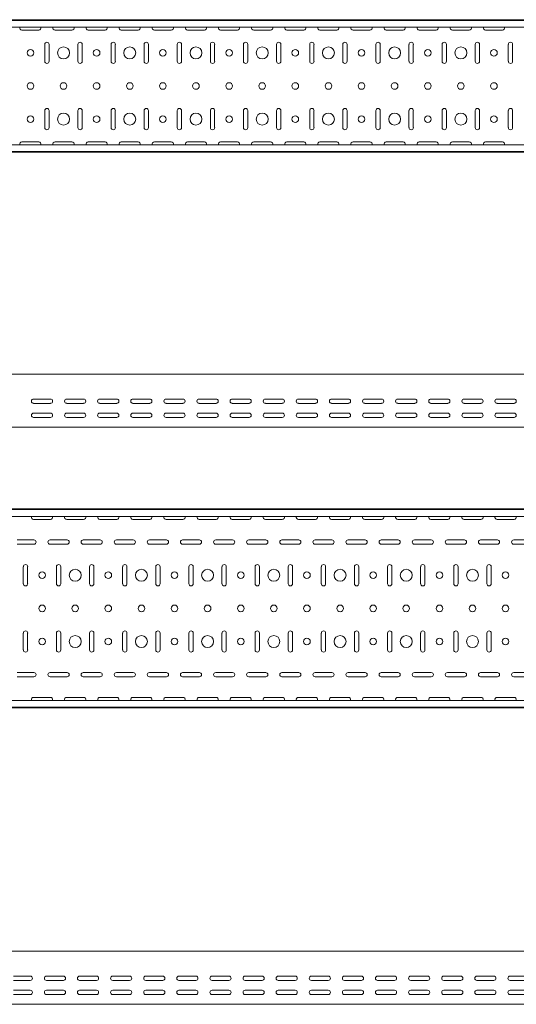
# Model space of a CAD drawing. Header units: millimetres. Extents: x -792 to 3872, y -6969 to -437.
# Tile 15 of 21: x 1567 to 2317, y -3363 to -1877. Entities that reach past the tile are written whole.
import ezdxf

# ---------------------------------------------------------------- set-up
doc = ezdxf.new("R2010")
doc.units = ezdxf.units.MM

msp = doc.modelspace()

# ---------------------------------------------------------------- linework, layer by layer
at = {"color": 7, "linetype": 'Continuous', "lineweight": 15}
for p, q in [((3807.9, -1877.5), (807.9, -1877.5)), ((3807.9, -1878.5), (807.9, -1878.5)), ((3804.9, -1888.7), (810.9, -1888.7)), ((1570.1, -1893.2), (1595.6, -1893.2)), ((1620.1, -1893.2), (1645.6, -1893.2)), ((1670.1, -1893.2), (1695.6, -1893.2)), ((1720.1, -1893.2), (1745.6, -1893.2)), ((1770.1, -1893.2), (1795.6, -1893.2)), ((1820.1, -1893.2), (1845.6, -1893.2)), ((1870.1, -1893.2), (1895.6, -1893.2)), ((1920.1, -1893.2), (1945.6, -1893.2)), ((1970.1, -1893.2), (1995.6, -1893.2)), ((2020.1, -1893.2), (2045.6, -1893.2)), ((2070.1, -1893.2), (2095.6, -1893.2)), ((2120.1, -1893.2), (2145.6, -1893.2)), ((2170.1, -1893.2), (2195.6, -1893.2)), ((2220.1, -1893.2), (2245.6, -1893.2)), ((2270.1, -1893.2), (2295.6, -1893.2)), ((1604.6, -1914.7), (1604.6, -1940.2)), ((1611.1, -1940.2), (1611.1, -1914.7)), ((1654.6, -1914.7), (1654.6, -1940.2)), ((1661.1, -1940.2), (1661.1, -1914.7)), ((1704.6, -1914.7), (1704.6, -1940.2)), ((1711.1, -1940.2), (1711.1, -1914.7)), ((1754.6, -1914.7), (1754.6, -1940.2)), ((1761.1, -1940.2), (1761.1, -1914.7)), ((1804.6, -1914.7), (1804.6, -1940.2)), ((1811.1, -1940.2), (1811.1, -1914.7)), ((1854.6, -1914.7), (1854.6, -1940.2)), ((1861.1, -1940.2), (1861.1, -1914.7)), ((1904.6, -1914.7), (1904.6, -1940.2)), ((1911.1, -1940.2), (1911.1, -1914.7)), ((1954.6, -1914.7), (1954.6, -1940.2)), ((1961.1, -1940.2), (1961.1, -1914.7)), ((2004.6, -1914.7), (2004.6, -1940.2)), ((2011.1, -1940.2), (2011.1, -1914.7)), ((2054.6, -1914.7), (2054.6, -1940.2)), ((2061.1, -1940.2), (2061.1, -1914.7)), ((2104.6, -1914.7), (2104.6, -1940.2)), ((2111.1, -1940.2), (2111.1, -1914.7)), ((2154.6, -1914.7), (2154.6, -1940.2)), ((2161.1, -1940.2), (2161.1, -1914.7)), ((2204.6, -1914.7), (2204.6, -1940.2)), ((2211.1, -1940.2), (2211.1, -1914.7)), ((2254.6, -1914.7), (2254.6, -1940.2)), ((2261.1, -1940.2), (2261.1, -1914.7)), ((2304.6, -1914.7), (2304.6, -1940.2)), ((2311.1, -1940.2), (2311.1, -1914.7)), ((1604.6, -2014.7), (1604.6, -2040.2)), ((1611.1, -2040.2), (1611.1, -2014.7)), ((1654.6, -2014.7), (1654.6, -2040.2)), ((1661.1, -2040.2), (1661.1, -2014.7)), ((1704.6, -2014.7), (1704.6, -2040.2)), ((1711.1, -2040.2), (1711.1, -2014.7)), ((1754.6, -2014.7), (1754.6, -2040.2)), ((1761.1, -2040.2), (1761.1, -2014.7)), ((1804.6, -2014.7), (1804.6, -2040.2)), ((1811.1, -2040.2), (1811.1, -2014.7)), ((1854.6, -2014.7), (1854.6, -2040.2)), ((1861.1, -2040.2), (1861.1, -2014.7)), ((1904.6, -2014.7), (1904.6, -2040.2)), ((1911.1, -2040.2), (1911.1, -2014.7)), ((1954.6, -2014.7), (1954.6, -2040.2)), ((1961.1, -2040.2), (1961.1, -2014.7)), ((2004.6, -2014.7), (2004.6, -2040.2)), ((2011.1, -2040.2), (2011.1, -2014.7)), ((2054.6, -2014.7), (2054.6, -2040.2)), ((2061.1, -2040.2), (2061.1, -2014.7)), ((2104.6, -2014.7), (2104.6, -2040.2)), ((2111.1, -2040.2), (2111.1, -2014.7)), ((2154.6, -2014.7), (2154.6, -2040.2)), ((2161.1, -2040.2), (2161.1, -2014.7)), ((2204.6, -2014.7), (2204.6, -2040.2)), ((2211.1, -2040.2), (2211.1, -2014.7)), ((2254.6, -2014.7), (2254.6, -2040.2)), ((2261.1, -2040.2), (2261.1, -2014.7)), ((2304.6, -2014.7), (2304.6, -2040.2)), ((2311.1, -2040.2), (2311.1, -2014.7)), ((1595.6, -2061.7), (1570.1, -2061.7)), ((1645.6, -2061.7), (1620.1, -2061.7)), ((1695.6, -2061.7), (1670.1, -2061.7)), ((1745.6, -2061.7), (1720.1, -2061.7)), ((1795.6, -2061.7), (1770.1, -2061.7)), ((1845.6, -2061.7), (1820.1, -2061.7)), ((1895.6, -2061.7), (1870.1, -2061.7)), ((1945.6, -2061.7), (1920.1, -2061.7)), ((1995.6, -2061.7), (1970.1, -2061.7)), ((2045.6, -2061.7), (2020.1, -2061.7)), ((2095.6, -2061.7), (2070.1, -2061.7)), ((2145.6, -2061.7), (2120.1, -2061.7)), ((2195.6, -2061.7), (2170.1, -2061.7)), ((2245.6, -2061.7), (2220.1, -2061.7)), ((2295.6, -2061.7), (2270.1, -2061.7)), ((807.9, -2076.5), (3807.9, -2076.5)), ((3807.9, -2077.5), (807.9, -2077.5)), ((3804.9, -2066.3), (810.9, -2066.3)), ((3825.5, -2412.3), (825.5, -2412.3)), ((1587.7, -2449.8), (1613.2, -2449.8)), ((1637.7, -2449.8), (1663.2, -2449.8)), ((1687.7, -2449.8), (1713.2, -2449.8)), ((1737.7, -2449.8), (1763.2, -2449.8)), ((1787.7, -2449.8), (1813.2, -2449.8)), ((1837.7, -2449.8), (1863.2, -2449.8)), ((1887.7, -2449.8), (1913.2, -2449.8)), ((1937.7, -2449.8), (1963.2, -2449.8)), ((1987.7, -2449.8), (2013.2, -2449.8)), ((2037.7, -2449.8), (2063.2, -2449.8)), ((2087.7, -2449.8), (2113.2, -2449.8)), ((2137.7, -2449.8), (2163.2, -2449.8)), ((2187.7, -2449.8), (2213.2, -2449.8)), ((2237.7, -2449.8), (2263.2, -2449.8)), ((2287.7, -2449.8), (2313.2, -2449.8)), ((1613.2, -2456.3), (1587.7, -2456.3)), ((1663.2, -2456.3), (1637.7, -2456.3)), ((1713.2, -2456.3), (1687.7, -2456.3)), ((1763.2, -2456.3), (1737.7, -2456.3)), ((1813.2, -2456.3), (1787.7, -2456.3)), ((1863.2, -2456.3), (1837.7, -2456.3)), ((1913.2, -2456.3), (1887.7, -2456.3)), ((1963.2, -2456.3), (1937.7, -2456.3)), ((2013.2, -2456.3), (1987.7, -2456.3)), ((2063.2, -2456.3), (2037.7, -2456.3)), ((2113.2, -2456.3), (2087.7, -2456.3)), ((2163.2, -2456.3), (2137.7, -2456.3)), ((2213.2, -2456.3), (2187.7, -2456.3)), ((2263.2, -2456.3), (2237.7, -2456.3)), ((2313.2, -2456.3), (2287.7, -2456.3)), ((1587.7, -2471), (1613.2, -2471)), ((1613.2, -2477.5), (1587.7, -2477.5)), ((1637.7, -2471), (1663.2, -2471)), ((1663.2, -2477.5), (1637.7, -2477.5)), ((1687.7, -2471), (1713.2, -2471)), ((1713.2, -2477.5), (1687.7, -2477.5)), ((1737.7, -2471), (1763.2, -2471)), ((1763.2, -2477.5), (1737.7, -2477.5)), ((1787.7, -2471), (1813.2, -2471)), ((1813.2, -2477.5), (1787.7, -2477.5)), ((1837.7, -2471), (1863.2, -2471)), ((1863.2, -2477.5), (1837.7, -2477.5)), ((1887.7, -2471), (1913.2, -2471)), ((1913.2, -2477.5), (1887.7, -2477.5)), ((1937.7, -2471), (1963.2, -2471)), ((1963.2, -2477.5), (1937.7, -2477.5)), ((1987.7, -2471), (2013.2, -2471)), ((2013.2, -2477.5), (1987.7, -2477.5)), ((2037.7, -2471), (2063.2, -2471)), ((2063.2, -2477.5), (2037.7, -2477.5)), ((2087.7, -2471), (2113.2, -2471)), ((2113.2, -2477.5), (2087.7, -2477.5)), ((2137.7, -2471), (2163.2, -2471)), ((2163.2, -2477.5), (2137.7, -2477.5)), ((2187.7, -2471), (2213.2, -2471)), ((2213.2, -2477.5), (2187.7, -2477.5)), ((2237.7, -2471), (2263.2, -2471)), ((2263.2, -2477.5), (2237.7, -2477.5)), ((2287.7, -2471), (2313.2, -2471)), ((2313.2, -2477.5), (2287.7, -2477.5)), ((3825.5, -2492.3), (825.5, -2492.3)), ((3825.5, -2615.6), (825.5, -2615.6)), ((3825.5, -2616.6), (825.5, -2616.6)), ((3822.5, -2626.8), (828.5, -2626.8)), ((1587.7, -2631.4), (1613.2, -2631.4)), ((1637.7, -2631.4), (1663.2, -2631.4)), ((1687.7, -2631.4), (1713.2, -2631.4)), ((1737.7, -2631.4), (1763.2, -2631.4)), ((1787.7, -2631.4), (1813.2, -2631.4)), ((1837.7, -2631.4), (1863.2, -2631.4)), ((1887.7, -2631.4), (1913.2, -2631.4)), ((1937.7, -2631.4), (1963.2, -2631.4)), ((1987.7, -2631.4), (2013.2, -2631.4)), ((2037.7, -2631.4), (2063.2, -2631.4)), ((2087.7, -2631.4), (2113.2, -2631.4)), ((2137.7, -2631.4), (2163.2, -2631.4)), ((2187.7, -2631.4), (2213.2, -2631.4)), ((2237.7, -2631.4), (2263.2, -2631.4)), ((2287.7, -2631.4), (2313.2, -2631.4)), ((1588.2, -2662.4), (1562.7, -2662.4)), ((1562.7, -2668.9), (1588.2, -2668.9)), ((1638.2, -2662.4), (1612.7, -2662.4)), ((1612.7, -2668.9), (1638.2, -2668.9)), ((1688.2, -2662.4), (1662.7, -2662.4)), ((1662.7, -2668.9), (1688.2, -2668.9)), ((1738.2, -2662.4), (1712.7, -2662.4)), ((1712.7, -2668.9), (1738.2, -2668.9)), ((1788.2, -2662.4), (1762.7, -2662.4)), ((1762.7, -2668.9), (1788.2, -2668.9)), ((1838.2, -2662.4), (1812.7, -2662.4)), ((1812.7, -2668.9), (1838.2, -2668.9)), ((1888.2, -2662.4), (1862.7, -2662.4)), ((1862.7, -2668.9), (1888.2, -2668.9)), ((1938.2, -2662.4), (1912.7, -2662.4)), ((1912.7, -2668.9), (1938.2, -2668.9)), ((1988.2, -2662.4), (1962.7, -2662.4)), ((1962.7, -2668.9), (1988.2, -2668.9)), ((2038.2, -2662.4), (2012.7, -2662.4)), ((2012.7, -2668.9), (2038.2, -2668.9)), ((2088.2, -2662.4), (2062.7, -2662.4)), ((2062.7, -2668.9), (2088.2, -2668.9)), ((2138.2, -2662.4), (2112.7, -2662.4)), ((2112.7, -2668.9), (2138.2, -2668.9)), ((2188.2, -2662.4), (2162.7, -2662.4)), ((2162.7, -2668.9), (2188.2, -2668.9)), ((2238.2, -2662.4), (2212.7, -2662.4)), ((2212.7, -2668.9), (2238.2, -2668.9)), ((2288.2, -2662.4), (2262.7, -2662.4)), ((2262.7, -2668.9), (2288.2, -2668.9)), ((2338.2, -2662.4), (2312.7, -2662.4)), ((2312.7, -2668.9), (2338.2, -2668.9)), ((1572.2, -2702.9), (1572.2, -2728.4)), ((1578.7, -2728.4), (1578.7, -2702.9)), ((1622.2, -2702.9), (1622.2, -2728.4)), ((1628.7, -2728.4), (1628.7, -2702.9)), ((1672.2, -2702.9), (1672.2, -2728.4)), ((1678.7, -2728.4), (1678.7, -2702.9)), ((1722.2, -2702.9), (1722.2, -2728.4)), ((1728.7, -2728.4), (1728.7, -2702.9)), ((1772.2, -2702.9), (1772.2, -2728.4)), ((1778.7, -2728.4), (1778.7, -2702.9)), ((1822.2, -2702.9), (1822.2, -2728.4)), ((1828.7, -2728.4), (1828.7, -2702.9)), ((1872.2, -2702.9), (1872.2, -2728.4)), ((1878.7, -2728.4), (1878.7, -2702.9)), ((1922.2, -2702.9), (1922.2, -2728.4)), ((1928.7, -2728.4), (1928.7, -2702.9)), ((1972.2, -2702.9), (1972.2, -2728.4)), ((1978.7, -2728.4), (1978.7, -2702.9)), ((2022.2, -2702.9), (2022.2, -2728.4)), ((2028.7, -2728.4), (2028.7, -2702.9)), ((2072.2, -2702.9), (2072.2, -2728.4)), ((2078.7, -2728.4), (2078.7, -2702.9)), ((2122.2, -2702.9), (2122.2, -2728.4)), ((2128.7, -2728.4), (2128.7, -2702.9)), ((2172.2, -2702.9), (2172.2, -2728.4)), ((2178.7, -2728.4), (2178.7, -2702.9)), ((2222.2, -2702.9), (2222.2, -2728.4)), ((2228.7, -2728.4), (2228.7, -2702.9)), ((2272.2, -2702.9), (2272.2, -2728.4)), ((2278.7, -2728.4), (2278.7, -2702.9)), ((1572.2, -2802.9), (1572.2, -2828.4)), ((1578.7, -2828.4), (1578.7, -2802.9)), ((1622.2, -2802.9), (1622.2, -2828.4)), ((1628.7, -2828.4), (1628.7, -2802.9)), ((1672.2, -2802.9), (1672.2, -2828.4)), ((1678.7, -2828.4), (1678.7, -2802.9)), ((1722.2, -2802.9), (1722.2, -2828.4)), ((1728.7, -2828.4), (1728.7, -2802.9)), ((1772.2, -2802.9), (1772.2, -2828.4)), ((1778.7, -2828.4), (1778.7, -2802.9)), ((1822.2, -2802.9), (1822.2, -2828.4)), ((1828.7, -2828.4), (1828.7, -2802.9)), ((1872.2, -2802.9), (1872.2, -2828.4)), ((1878.7, -2828.4), (1878.7, -2802.9)), ((1922.2, -2802.9), (1922.2, -2828.4)), ((1928.7, -2828.4), (1928.7, -2802.9)), ((1972.2, -2802.9), (1972.2, -2828.4)), ((1978.7, -2828.4), (1978.7, -2802.9)), ((2022.2, -2802.9), (2022.2, -2828.4)), ((2028.7, -2828.4), (2028.7, -2802.9)), ((2072.2, -2802.9), (2072.2, -2828.4)), ((2078.7, -2828.4), (2078.7, -2802.9)), ((2122.2, -2802.9), (2122.2, -2828.4)), ((2128.7, -2828.4), (2128.7, -2802.9)), ((2172.2, -2802.9), (2172.2, -2828.4)), ((2178.7, -2828.4), (2178.7, -2802.9)), ((2222.2, -2802.9), (2222.2, -2828.4)), ((2228.7, -2828.4), (2228.7, -2802.9)), ((2272.2, -2802.9), (2272.2, -2828.4)), ((2278.7, -2828.4), (2278.7, -2802.9)), ((1588.2, -2862.4), (1562.7, -2862.4)), ((1638.2, -2862.4), (1612.7, -2862.4)), ((1688.2, -2862.4), (1662.7, -2862.4)), ((1738.2, -2862.4), (1712.7, -2862.4)), ((1788.2, -2862.4), (1762.7, -2862.4)), ((1838.2, -2862.4), (1812.7, -2862.4)), ((1888.2, -2862.4), (1862.7, -2862.4)), ((1938.2, -2862.4), (1912.7, -2862.4)), ((1988.2, -2862.4), (1962.7, -2862.4)), ((2038.2, -2862.4), (2012.7, -2862.4)), ((2088.2, -2862.4), (2062.7, -2862.4)), ((2138.2, -2862.4), (2112.7, -2862.4)), ((2188.2, -2862.4), (2162.7, -2862.4)), ((2238.2, -2862.4), (2212.7, -2862.4)), ((2288.2, -2862.4), (2262.7, -2862.4)), ((2338.2, -2862.4), (2312.7, -2862.4)), ((1562.7, -2868.9), (1588.2, -2868.9)), ((1612.7, -2868.9), (1638.2, -2868.9)), ((1662.7, -2868.9), (1688.2, -2868.9)), ((1712.7, -2868.9), (1738.2, -2868.9)), ((1762.7, -2868.9), (1788.2, -2868.9)), ((1812.7, -2868.9), (1838.2, -2868.9)), ((1862.7, -2868.9), (1888.2, -2868.9)), ((1912.7, -2868.9), (1938.2, -2868.9)), ((1962.7, -2868.9), (1988.2, -2868.9)), ((2012.7, -2868.9), (2038.2, -2868.9)), ((2062.7, -2868.9), (2088.2, -2868.9)), ((2112.7, -2868.9), (2138.2, -2868.9)), ((2162.7, -2868.9), (2188.2, -2868.9)), ((2212.7, -2868.9), (2238.2, -2868.9)), ((2262.7, -2868.9), (2288.2, -2868.9)), ((2312.7, -2868.9), (2338.2, -2868.9)), ((3822.5, -2904.4), (828.5, -2904.4)), ((1613.2, -2899.9), (1587.7, -2899.9)), ((1663.2, -2899.9), (1637.7, -2899.9)), ((1713.2, -2899.9), (1687.7, -2899.9)), ((1763.2, -2899.9), (1737.7, -2899.9)), ((1813.2, -2899.9), (1787.7, -2899.9)), ((1863.2, -2899.9), (1837.7, -2899.9)), ((1913.2, -2899.9), (1887.7, -2899.9)), ((1963.2, -2899.9), (1937.7, -2899.9)), ((2013.2, -2899.9), (1987.7, -2899.9)), ((2063.2, -2899.9), (2037.7, -2899.9)), ((2113.2, -2899.9), (2087.7, -2899.9)), ((2163.2, -2899.9), (2137.7, -2899.9)), ((2213.2, -2899.9), (2187.7, -2899.9)), ((2263.2, -2899.9), (2237.7, -2899.9)), ((2313.2, -2899.9), (2287.7, -2899.9)), ((825.5, -2914.6), (3825.5, -2914.6)), ((3825.5, -2915.6), (825.5, -2915.6)), ((3844.9, -3282.9), (844.9, -3282.9)), ((1557.2, -3320.4), (1582.7, -3320.4)), ((1582.7, -3326.9), (1557.2, -3326.9)), ((1607.2, -3320.4), (1632.7, -3320.4)), ((1632.7, -3326.9), (1607.2, -3326.9)), ((1657.2, -3320.4), (1682.7, -3320.4)), ((1682.7, -3326.9), (1657.2, -3326.9)), ((1707.2, -3320.4), (1732.7, -3320.4)), ((1732.7, -3326.9), (1707.2, -3326.9)), ((1757.2, -3320.4), (1782.7, -3320.4)), ((1782.7, -3326.9), (1757.2, -3326.9)), ((1807.2, -3320.4), (1832.7, -3320.4)), ((1832.7, -3326.9), (1807.2, -3326.9)), ((1857.2, -3320.4), (1882.7, -3320.4)), ((1882.7, -3326.9), (1857.2, -3326.9)), ((1907.2, -3320.4), (1932.7, -3320.4)), ((1932.7, -3326.9), (1907.2, -3326.9)), ((1957.2, -3320.4), (1982.7, -3320.4)), ((1982.7, -3326.9), (1957.2, -3326.9)), ((2007.2, -3320.4), (2032.7, -3320.4)), ((2032.7, -3326.9), (2007.2, -3326.9)), ((2057.2, -3320.4), (2082.7, -3320.4)), ((2082.7, -3326.9), (2057.2, -3326.9)), ((2107.2, -3320.4), (2132.7, -3320.4)), ((2132.7, -3326.9), (2107.2, -3326.9)), ((2157.2, -3320.4), (2182.7, -3320.4)), ((2182.7, -3326.9), (2157.2, -3326.9)), ((2207.2, -3320.4), (2232.7, -3320.4)), ((2232.7, -3326.9), (2207.2, -3326.9)), ((2257.2, -3320.4), (2282.7, -3320.4)), ((2282.7, -3326.9), (2257.2, -3326.9)), ((2307.2, -3320.4), (2332.7, -3320.4)), ((2332.7, -3326.9), (2307.2, -3326.9)), ((1557.2, -3341.7), (1582.7, -3341.7)), ((1607.2, -3341.7), (1632.7, -3341.7)), ((1657.2, -3341.7), (1682.7, -3341.7)), ((1707.2, -3341.7), (1732.7, -3341.7)), ((1757.2, -3341.7), (1782.7, -3341.7)), ((1807.2, -3341.7), (1832.7, -3341.7)), ((1857.2, -3341.7), (1882.7, -3341.7)), ((1907.2, -3341.7), (1932.7, -3341.7)), ((1957.2, -3341.7), (1982.7, -3341.7)), ((2007.2, -3341.7), (2032.7, -3341.7)), ((2057.2, -3341.7), (2082.7, -3341.7)), ((2107.2, -3341.7), (2132.7, -3341.7)), ((2157.2, -3341.7), (2182.7, -3341.7)), ((2207.2, -3341.7), (2232.7, -3341.7)), ((2257.2, -3341.7), (2282.7, -3341.7)), ((2307.2, -3341.7), (2332.7, -3341.7)), ((1582.7, -3348.2), (1557.2, -3348.2)), ((1632.7, -3348.2), (1607.2, -3348.2)), ((1682.7, -3348.2), (1657.2, -3348.2)), ((1732.7, -3348.2), (1707.2, -3348.2)), ((1782.7, -3348.2), (1757.2, -3348.2)), ((1832.7, -3348.2), (1807.2, -3348.2)), ((1882.7, -3348.2), (1857.2, -3348.2)), ((1932.7, -3348.2), (1907.2, -3348.2)), ((1982.7, -3348.2), (1957.2, -3348.2)), ((2032.7, -3348.2), (2007.2, -3348.2)), ((2082.7, -3348.2), (2057.2, -3348.2)), ((2132.7, -3348.2), (2107.2, -3348.2)), ((2182.7, -3348.2), (2157.2, -3348.2)), ((2232.7, -3348.2), (2207.2, -3348.2)), ((2282.7, -3348.2), (2257.2, -3348.2)), ((2332.7, -3348.2), (2307.2, -3348.2)), ((3844.9, -3362.9), (844.9, -3362.9))]:
    msp.add_line(p, q, dxfattribs=at)
for centre, radius in [((1582.9, -1927.5), 5), ((1632.9, -1927.5), 9), ((1682.9, -1927.5), 5), ((1732.9, -1927.5), 9), ((1782.9, -1927.5), 5), ((1832.9, -1927.5), 9), ((1882.9, -1927.5), 5), ((1932.9, -1927.5), 9), ((1982.9, -1927.5), 5), ((2032.9, -1927.5), 9), ((2082.9, -1927.5), 5), ((2132.9, -1927.5), 9), ((2182.9, -1927.5), 5), ((2232.9, -1927.5), 9), ((2282.9, -1927.5), 5), ((1582.9, -1977.5), 5), ((1632.9, -1977.5), 5), ((1682.9, -1977.5), 5), ((1732.9, -1977.5), 5), ((1782.9, -1977.5), 5), ((1832.9, -1977.5), 5), ((1882.9, -1977.5), 5), ((1932.9, -1977.5), 5), ((1982.9, -1977.5), 5), ((2032.9, -1977.5), 5), ((2082.9, -1977.5), 5), ((2132.9, -1977.5), 5), ((2182.9, -1977.5), 5), ((2232.9, -1977.5), 5), ((2282.9, -1977.5), 5), ((1632.9, -2027.5), 9), ((1732.9, -2027.5), 9), ((1832.9, -2027.5), 9), ((1932.9, -2027.5), 9), ((2032.9, -2027.5), 9), ((2132.9, -2027.5), 9), ((2232.9, -2027.5), 9), ((1582.9, -2027.5), 5), ((1682.9, -2027.5), 5), ((1782.9, -2027.5), 5), ((1882.9, -2027.5), 5), ((1982.9, -2027.5), 5), ((2082.9, -2027.5), 5), ((2182.9, -2027.5), 5), ((2282.9, -2027.5), 5), ((1600.5, -2715.6), 5), ((1650.5, -2715.6), 9), ((1700.5, -2715.6), 5), ((1750.5, -2715.6), 9), ((1800.5, -2715.6), 5), ((1850.5, -2715.6), 9), ((1900.5, -2715.6), 5), ((1950.5, -2715.6), 9), ((2000.5, -2715.6), 5), ((2050.5, -2715.6), 9), ((2100.5, -2715.6), 5), ((2150.5, -2715.6), 9), ((2200.5, -2715.6), 5), ((2250.5, -2715.6), 9), ((2300.5, -2715.6), 5), ((1600.5, -2765.6), 5), ((1650.5, -2765.6), 5), ((1700.5, -2765.6), 5), ((1750.5, -2765.6), 5), ((1800.5, -2765.6), 5), ((1850.5, -2765.6), 5), ((1900.5, -2765.6), 5), ((1950.5, -2765.6), 5), ((2000.5, -2765.6), 5), ((2050.5, -2765.6), 5), ((2100.5, -2765.6), 5), ((2150.5, -2765.6), 5), ((2200.5, -2765.6), 5), ((2250.5, -2765.6), 5), ((2300.5, -2765.6), 5), ((1650.5, -2815.6), 9), ((1750.5, -2815.6), 9), ((1850.5, -2815.6), 9), ((1950.5, -2815.6), 9), ((2050.5, -2815.6), 9), ((2150.5, -2815.6), 9), ((2250.5, -2815.6), 9), ((1600.5, -2815.6), 5), ((1700.5, -2815.6), 5), ((1800.5, -2815.6), 5), ((1900.5, -2815.6), 5), ((2000.5, -2815.6), 5), ((2100.5, -2815.6), 5), ((2200.5, -2815.6), 5), ((2300.5, -2815.6), 5)]:
    msp.add_circle(centre, radius, dxfattribs=at)
for centre, start, end in [((1570.1, -1890), 156.6479, 270), ((1595.6, -1890), 270, 23.3521), ((1620.1, -1890), 156.6479, 270), ((1645.6, -1890), 270, 23.3521), ((1670.1, -1890), 156.6479, 270), ((1695.6, -1890), 270, 23.3521), ((1720.1, -1890), 156.6479, 270), ((1745.6, -1890), 270, 23.3521), ((1770.1, -1890), 156.6479, 270), ((1795.6, -1890), 270, 23.3521), ((1820.1, -1890), 156.6479, 270), ((1845.6, -1890), 270, 23.3521), ((1870.1, -1890), 156.6479, 270), ((1895.6, -1890), 270, 23.3521), ((1920.1, -1890), 156.6479, 270), ((1945.6, -1890), 270, 23.3521), ((1970.1, -1890), 156.6479, 270), ((1995.6, -1890), 270, 23.3521), ((2020.1, -1890), 156.6479, 270), ((2045.6, -1890), 270, 23.3521), ((2070.1, -1890), 156.6479, 270), ((2095.6, -1890), 270, 23.3521), ((2120.1, -1890), 156.6479, 270), ((2145.6, -1890), 270, 23.3521), ((2170.1, -1890), 156.6479, 270), ((2195.6, -1890), 270, 23.3521), ((2220.1, -1890), 156.6479, 270), ((2245.6, -1890), 270, 23.3521), ((2270.1, -1890), 156.6479, 270), ((2295.6, -1890), 270, 23.3521), ((1607.9, -1914.7), 0, 180), ((1657.9, -1914.7), 0, 180), ((1707.9, -1914.7), 0, 180), ((1757.9, -1914.7), 0, 180), ((1807.9, -1914.7), 0, 180), ((1857.9, -1914.7), 0, 180), ((1907.9, -1914.7), 0, 180), ((1957.9, -1914.7), 0, 180), ((2007.9, -1914.7), 0, 180), ((2057.9, -1914.7), 0, 180), ((2107.9, -1914.7), 0, 180), ((2157.9, -1914.7), 0, 180), ((2207.9, -1914.7), 0, 180), ((2257.9, -1914.7), 0, 180), ((2307.9, -1914.7), 0, 180), ((1607.9, -1940.2), 180, 0), ((1657.9, -1940.2), 180, 0), ((1707.9, -1940.2), 180, 0), ((1757.9, -1940.2), 180, 0), ((1807.9, -1940.2), 180, 0), ((1857.9, -1940.2), 180, 0), ((1907.9, -1940.2), 180, 0), ((1957.9, -1940.2), 180, 0), ((2007.9, -1940.2), 180, 0), ((2057.9, -1940.2), 180, 0), ((2107.9, -1940.2), 180, 0), ((2157.9, -1940.2), 180, 0), ((2207.9, -1940.2), 180, 0), ((2257.9, -1940.2), 180, 0), ((2307.9, -1940.2), 180, 0), ((1607.9, -2014.7), 0, 180), ((1657.9, -2014.7), 0, 180), ((1707.9, -2014.7), 0, 180), ((1757.9, -2014.7), 0, 180), ((1807.9, -2014.7), 0, 180), ((1857.9, -2014.7), 0, 180), ((1907.9, -2014.7), 0, 180), ((1957.9, -2014.7), 0, 180), ((2007.9, -2014.7), 0, 180), ((2057.9, -2014.7), 0, 180), ((2107.9, -2014.7), 0, 180), ((2157.9, -2014.7), 0, 180), ((2207.9, -2014.7), 0, 180), ((2257.9, -2014.7), 0, 180), ((2307.9, -2014.7), 0, 180), ((1607.9, -2040.2), 180, 0), ((1657.9, -2040.2), 180, 0), ((1707.9, -2040.2), 180, 0), ((1757.9, -2040.2), 180, 0), ((1807.9, -2040.2), 180, 0), ((1857.9, -2040.2), 180, 0), ((1907.9, -2040.2), 180, 0), ((1957.9, -2040.2), 180, 0), ((2007.9, -2040.2), 180, 0), ((2057.9, -2040.2), 180, 0), ((2107.9, -2040.2), 180, 0), ((2157.9, -2040.2), 180, 0), ((2207.9, -2040.2), 180, 0), ((2257.9, -2040.2), 180, 0), ((2307.9, -2040.2), 180, 0), ((1570.1, -2065), 90, 203.3521), ((1595.6, -2065), 336.6479, 90), ((1620.1, -2065), 90, 203.3521), ((1645.6, -2065), 336.6479, 90), ((1670.1, -2065), 90, 203.3521), ((1695.6, -2065), 336.6479, 90), ((1720.1, -2065), 90, 203.3521), ((1745.6, -2065), 336.6479, 90), ((1770.1, -2065), 90, 203.3521), ((1795.6, -2065), 336.6479, 90), ((1820.1, -2065), 90, 203.3521), ((1845.6, -2065), 336.6479, 90), ((1870.1, -2065), 90, 203.3521), ((1895.6, -2065), 336.6479, 90), ((1920.1, -2065), 90, 203.3521), ((1945.6, -2065), 336.6479, 90), ((1970.1, -2065), 90, 203.3521), ((1995.6, -2065), 336.6479, 90), ((2020.1, -2065), 90, 203.3521), ((2045.6, -2065), 336.6479, 90), ((2070.1, -2065), 90, 203.3521), ((2095.6, -2065), 336.6479, 90), ((2120.1, -2065), 90, 203.3521), ((2145.6, -2065), 336.6479, 90), ((2170.1, -2065), 90, 203.3521), ((2195.6, -2065), 336.6479, 90), ((2220.1, -2065), 90, 203.3521), ((2245.6, -2065), 336.6479, 90), ((2270.1, -2065), 90, 203.3521), ((2295.6, -2065), 336.6479, 90), ((1587.7, -2453), 90, 270), ((1613.2, -2453), 270, 90), ((1637.7, -2453), 90, 270), ((1663.2, -2453), 270, 90), ((1687.7, -2453), 90, 270), ((1713.2, -2453), 270, 90), ((1737.7, -2453), 90, 270), ((1763.2, -2453), 270, 90), ((1787.7, -2453), 90, 270), ((1813.2, -2453), 270, 90), ((1837.7, -2453), 90, 270), ((1863.2, -2453), 270, 90), ((1887.7, -2453), 90, 270), ((1913.2, -2453), 270, 90), ((1937.7, -2453), 90, 270), ((1963.2, -2453), 270, 90), ((1987.7, -2453), 90, 270), ((2013.2, -2453), 270, 90), ((2037.7, -2453), 90, 270), ((2063.2, -2453), 270, 90), ((2087.7, -2453), 90, 270), ((2113.2, -2453), 270, 90), ((2137.7, -2453), 90, 270), ((2163.2, -2453), 270, 90), ((2187.7, -2453), 90, 270), ((2213.2, -2453), 270, 90), ((2237.7, -2453), 90, 270), ((2263.2, -2453), 270, 90), ((2287.7, -2453), 90, 270), ((2313.2, -2453), 270, 90), ((1587.7, -2474.3), 90, 270), ((1613.2, -2474.3), 270, 90), ((1637.7, -2474.3), 90, 270), ((1663.2, -2474.3), 270, 90), ((1687.7, -2474.3), 90, 270), ((1713.2, -2474.3), 270, 90), ((1737.7, -2474.3), 90, 270), ((1763.2, -2474.3), 270, 90), ((1787.7, -2474.3), 90, 270), ((1813.2, -2474.3), 270, 90), ((1837.7, -2474.3), 90, 270), ((1863.2, -2474.3), 270, 90), ((1887.7, -2474.3), 90, 270), ((1913.2, -2474.3), 270, 90), ((1937.7, -2474.3), 90, 270), ((1963.2, -2474.3), 270, 90), ((1987.7, -2474.3), 90, 270), ((2013.2, -2474.3), 270, 90), ((2037.7, -2474.3), 90, 270), ((2063.2, -2474.3), 270, 90), ((2087.7, -2474.3), 90, 270), ((2113.2, -2474.3), 270, 90), ((2137.7, -2474.3), 90, 270), ((2163.2, -2474.3), 270, 90), ((2187.7, -2474.3), 90, 270), ((2213.2, -2474.3), 270, 90), ((2237.7, -2474.3), 90, 270), ((2263.2, -2474.3), 270, 90), ((2287.7, -2474.3), 90, 270), ((2313.2, -2474.3), 270, 90), ((1587.7, -2628.1), 156.6479, 270), ((1613.2, -2628.1), 270, 23.3521), ((1637.7, -2628.1), 156.6479, 270), ((1663.2, -2628.1), 270, 23.3521), ((1687.7, -2628.1), 156.6479, 270), ((1713.2, -2628.1), 270, 23.3521), ((1737.7, -2628.1), 156.6479, 270), ((1763.2, -2628.1), 270, 23.3521), ((1787.7, -2628.1), 156.6479, 270), ((1813.2, -2628.1), 270, 23.3521), ((1837.7, -2628.1), 156.6479, 270), ((1863.2, -2628.1), 270, 23.3521), ((1887.7, -2628.1), 156.6479, 270), ((1913.2, -2628.1), 270, 23.3521), ((1937.7, -2628.1), 156.6479, 270), ((1963.2, -2628.1), 270, 23.3521), ((1987.7, -2628.1), 156.6479, 270), ((2013.2, -2628.1), 270, 23.3521), ((2037.7, -2628.1), 156.6479, 270), ((2063.2, -2628.1), 270, 23.3521), ((2087.7, -2628.1), 156.6479, 270), ((2113.2, -2628.1), 270, 23.3521), ((2137.7, -2628.1), 156.6479, 270), ((2163.2, -2628.1), 270, 23.3521), ((2187.7, -2628.1), 156.6479, 270), ((2213.2, -2628.1), 270, 23.3521), ((2237.7, -2628.1), 156.6479, 270), ((2263.2, -2628.1), 270, 23.3521), ((2287.7, -2628.1), 156.6479, 270), ((2313.2, -2628.1), 270, 23.3521), ((1588.2, -2665.6), 270, 90), ((1612.7, -2665.6), 90, 270), ((1638.2, -2665.6), 270, 90), ((1662.7, -2665.6), 90, 270), ((1688.2, -2665.6), 270, 90), ((1712.7, -2665.6), 90, 270), ((1738.2, -2665.6), 270, 90), ((1762.7, -2665.6), 90, 270), ((1788.2, -2665.6), 270, 90), ((1812.7, -2665.6), 90, 270), ((1838.2, -2665.6), 270, 90), ((1862.7, -2665.6), 90, 270), ((1888.2, -2665.6), 270, 90), ((1912.7, -2665.6), 90, 270), ((1938.2, -2665.6), 270, 90), ((1962.7, -2665.6), 90, 270), ((1988.2, -2665.6), 270, 90), ((2012.7, -2665.6), 90, 270), ((2038.2, -2665.6), 270, 90), ((2062.7, -2665.6), 90, 270), ((2088.2, -2665.6), 270, 90), ((2112.7, -2665.6), 90, 270), ((2138.2, -2665.6), 270, 90), ((2162.7, -2665.6), 90, 270), ((2188.2, -2665.6), 270, 90), ((2212.7, -2665.6), 90, 270), ((2238.2, -2665.6), 270, 90), ((2262.7, -2665.6), 90, 270), ((2288.2, -2665.6), 270, 90), ((2312.7, -2665.6), 90, 270), ((1575.5, -2702.9), 0, 180), ((1625.5, -2702.9), 0, 180), ((1675.5, -2702.9), 0, 180), ((1725.5, -2702.9), 0, 180), ((1775.5, -2702.9), 0, 180), ((1825.5, -2702.9), 0, 180), ((1875.5, -2702.9), 0, 180), ((1925.5, -2702.9), 0, 180), ((1975.5, -2702.9), 0, 180), ((2025.5, -2702.9), 0, 180), ((2075.5, -2702.9), 0, 180), ((2125.5, -2702.9), 0, 180), ((2175.5, -2702.9), 0, 180), ((2225.5, -2702.9), 0, 180), ((2275.5, -2702.9), 0, 180), ((1575.5, -2728.4), 180, 0), ((1625.5, -2728.4), 180, 0), ((1675.5, -2728.4), 180, 0), ((1725.5, -2728.4), 180, 0), ((1775.5, -2728.4), 180, 0), ((1825.5, -2728.4), 180, 0), ((1875.5, -2728.4), 180, 0), ((1925.5, -2728.4), 180, 0), ((1975.5, -2728.4), 180, 0), ((2025.5, -2728.4), 180, 0), ((2075.5, -2728.4), 180, 0), ((2125.5, -2728.4), 180, 0), ((2175.5, -2728.4), 180, 0), ((2225.5, -2728.4), 180, 0), ((2275.5, -2728.4), 180, 0), ((1575.5, -2802.9), 0, 180), ((1625.5, -2802.9), 0, 180), ((1675.5, -2802.9), 0, 180), ((1725.5, -2802.9), 0, 180), ((1775.5, -2802.9), 0, 180), ((1825.5, -2802.9), 0, 180), ((1875.5, -2802.9), 0, 180), ((1925.5, -2802.9), 0, 180), ((1975.5, -2802.9), 0, 180), ((2025.5, -2802.9), 0, 180), ((2075.5, -2802.9), 0, 180), ((2125.5, -2802.9), 0, 180), ((2175.5, -2802.9), 0, 180), ((2225.5, -2802.9), 0, 180), ((2275.5, -2802.9), 0, 180), ((1575.5, -2828.4), 180, 0), ((1625.5, -2828.4), 180, 0), ((1675.5, -2828.4), 180, 0), ((1725.5, -2828.4), 180, 0), ((1775.5, -2828.4), 180, 0), ((1825.5, -2828.4), 180, 0), ((1875.5, -2828.4), 180, 0), ((1925.5, -2828.4), 180, 0), ((1975.5, -2828.4), 180, 0), ((2025.5, -2828.4), 180, 0), ((2075.5, -2828.4), 180, 0), ((2125.5, -2828.4), 180, 0), ((2175.5, -2828.4), 180, 0), ((2225.5, -2828.4), 180, 0), ((2275.5, -2828.4), 180, 0), ((1588.2, -2865.6), 270, 90), ((1612.7, -2865.6), 90, 270), ((1638.2, -2865.6), 270, 90), ((1662.7, -2865.6), 90, 270), ((1688.2, -2865.6), 270, 90), ((1712.7, -2865.6), 90, 270), ((1738.2, -2865.6), 270, 90), ((1762.7, -2865.6), 90, 270), ((1788.2, -2865.6), 270, 90), ((1812.7, -2865.6), 90, 270), ((1838.2, -2865.6), 270, 90), ((1862.7, -2865.6), 90, 270), ((1888.2, -2865.6), 270, 90), ((1912.7, -2865.6), 90, 270), ((1938.2, -2865.6), 270, 90), ((1962.7, -2865.6), 90, 270), ((1988.2, -2865.6), 270, 90), ((2012.7, -2865.6), 90, 270), ((2038.2, -2865.6), 270, 90), ((2062.7, -2865.6), 90, 270), ((2088.2, -2865.6), 270, 90), ((2112.7, -2865.6), 90, 270), ((2138.2, -2865.6), 270, 90), ((2162.7, -2865.6), 90, 270), ((2188.2, -2865.6), 270, 90), ((2212.7, -2865.6), 90, 270), ((2238.2, -2865.6), 270, 90), ((2262.7, -2865.6), 90, 270), ((2288.2, -2865.6), 270, 90), ((2312.7, -2865.6), 90, 270), ((1587.7, -2903.1), 90, 203.3521), ((1613.2, -2903.1), 336.6479, 90), ((1637.7, -2903.1), 90, 203.3521), ((1663.2, -2903.1), 336.6479, 90), ((1687.7, -2903.1), 90, 203.3521), ((1713.2, -2903.1), 336.6479, 90), ((1737.7, -2903.1), 90, 203.3521), ((1763.2, -2903.1), 336.6479, 90), ((1787.7, -2903.1), 90, 203.3521), ((1813.2, -2903.1), 336.6479, 90), ((1837.7, -2903.1), 90, 203.3521), ((1863.2, -2903.1), 336.6479, 90), ((1887.7, -2903.1), 90, 203.3521), ((1913.2, -2903.1), 336.6479, 90), ((1937.7, -2903.1), 90, 203.3521), ((1963.2, -2903.1), 336.6479, 90), ((1987.7, -2903.1), 90, 203.3521), ((2013.2, -2903.1), 336.6479, 90), ((2037.7, -2903.1), 90, 203.3521), ((2063.2, -2903.1), 336.6479, 90), ((2087.7, -2903.1), 90, 203.3521), ((2113.2, -2903.1), 336.6479, 90), ((2137.7, -2903.1), 90, 203.3521), ((2163.2, -2903.1), 336.6479, 90), ((2187.7, -2903.1), 90, 203.3521), ((2213.2, -2903.1), 336.6479, 90), ((2237.7, -2903.1), 90, 203.3521), ((2263.2, -2903.1), 336.6479, 90), ((2287.7, -2903.1), 90, 203.3521), ((2313.2, -2903.1), 336.6479, 90), ((1582.7, -3323.7), 270, 90), ((1607.2, -3323.7), 90, 270), ((1632.7, -3323.7), 270, 90), ((1657.2, -3323.7), 90, 270), ((1682.7, -3323.7), 270, 90), ((1707.2, -3323.7), 90, 270), ((1732.7, -3323.7), 270, 90), ((1757.2, -3323.7), 90, 270), ((1782.7, -3323.7), 270, 90), ((1807.2, -3323.7), 90, 270), ((1832.7, -3323.7), 270, 90), ((1857.2, -3323.7), 90, 270), ((1882.7, -3323.7), 270, 90), ((1907.2, -3323.7), 90, 270), ((1932.7, -3323.7), 270, 90), ((1957.2, -3323.7), 90, 270), ((1982.7, -3323.7), 270, 90), ((2007.2, -3323.7), 90, 270), ((2032.7, -3323.7), 270, 90), ((2057.2, -3323.7), 90, 270), ((2082.7, -3323.7), 270, 90), ((2107.2, -3323.7), 90, 270), ((2132.7, -3323.7), 270, 90), ((2157.2, -3323.7), 90, 270), ((2182.7, -3323.7), 270, 90), ((2207.2, -3323.7), 90, 270), ((2232.7, -3323.7), 270, 90), ((2257.2, -3323.7), 90, 270), ((2282.7, -3323.7), 270, 90), ((2307.2, -3323.7), 90, 270), ((1582.7, -3344.9), 270, 90), ((1607.2, -3344.9), 90, 270), ((1632.7, -3344.9), 270, 90), ((1657.2, -3344.9), 90, 270), ((1682.7, -3344.9), 270, 90), ((1707.2, -3344.9), 90, 270), ((1732.7, -3344.9), 270, 90), ((1757.2, -3344.9), 90, 270), ((1782.7, -3344.9), 270, 90), ((1807.2, -3344.9), 90, 270), ((1832.7, -3344.9), 270, 90), ((1857.2, -3344.9), 90, 270), ((1882.7, -3344.9), 270, 90), ((1907.2, -3344.9), 90, 270), ((1932.7, -3344.9), 270, 90), ((1957.2, -3344.9), 90, 270), ((1982.7, -3344.9), 270, 90), ((2007.2, -3344.9), 90, 270), ((2032.7, -3344.9), 270, 90), ((2057.2, -3344.9), 90, 270), ((2082.7, -3344.9), 270, 90), ((2107.2, -3344.9), 90, 270), ((2132.7, -3344.9), 270, 90), ((2157.2, -3344.9), 90, 270), ((2182.7, -3344.9), 270, 90), ((2207.2, -3344.9), 90, 270), ((2232.7, -3344.9), 270, 90), ((2257.2, -3344.9), 90, 270), ((2282.7, -3344.9), 270, 90), ((2307.2, -3344.9), 90, 270)]:
    msp.add_arc(centre, 3.25, start, end, dxfattribs=at)

doc.saveas('drawing.dxf')
